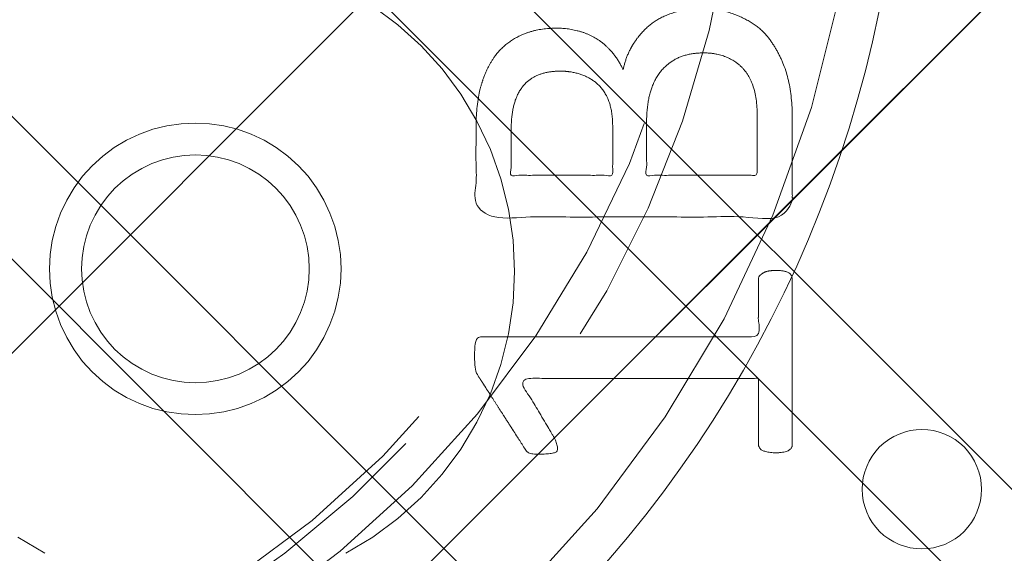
# Model space of a CAD drawing. Header units: inches. Extents: x -465 to -303, y -234 to 7.
# Tile 26 of 71: x -392.595 to -391.199, y -0.45 to 0.306. Entities that reach past the tile are written whole.
import ezdxf

# ---------------------------------------------------------------- set-up
doc = ezdxf.new("R2010")
doc.units = ezdxf.units.IN
doc.header["$LTSCALE"] = 32
doc.header["$MEASUREMENT"] = 0
doc.linetypes.add('Dash Style-1', pattern=[0.083328, 0.041656, -0.041672])
for name, color, linetype, lineweight in [('DashLine', 7, 'Dash Style-1', 13), ('DashLineFill', 7, 'Dash Style-1', 13), ('Drawing', 7, 'Continuous', 18), ('None', 7, 'Continuous', 18), ('Plastic-BracketCover', 7, 'Continuous', 13), ('SolidLine', 7, 'Continuous', 15), ('Wood_1-H', 7, 'Continuous', 13)]:
    doc.layers.add(name, color=color, linetype=linetype, lineweight=lineweight)
pattern_1 = [(45, (0, 0), (-1.61301565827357, 1.935715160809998), []), (45, (-1.0608, 1.0608), (-0.4723460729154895, 0.4167612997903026), [])]

# ---------------------------------------------------------------- blocks, each defined once
blk = doc.blocks.new('Group-8')
at = {"layer": 'Plastic-BracketCover', "color": 7}
for points, knots in [([(1.425934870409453, -0.3398696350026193), (1.448079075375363, -0.3398696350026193), (1.483143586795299, -0.3509408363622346), (1.512671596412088, -0.3693958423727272), (1.532972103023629, -0.3970783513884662), (1.555118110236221, -0.4469059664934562), (1.555118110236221, -0.5539431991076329), (1.555118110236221, -0.6203803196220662), (1.544045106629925, -0.6351443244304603), (1.330892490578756, -0.6351443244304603), (1.117739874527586, -0.6351443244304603), (1.106666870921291, -0.6203803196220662), (1.106666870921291, -0.5622479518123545), (1.106666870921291, -0.4708965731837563), (1.123276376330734, -0.4192243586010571), (1.150958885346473, -0.3860053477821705), (1.193405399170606, -0.3675503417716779), (1.235850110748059, -0.3675503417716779), (1.265378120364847, -0.374932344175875), (1.289369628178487, -0.3896963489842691), (1.309670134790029, -0.4136878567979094), (1.315206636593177, -0.4266063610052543), (1.318897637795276, -0.4081513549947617), (1.337350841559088, -0.3767778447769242), (1.365033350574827, -0.3527863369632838), (1.403788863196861, -0.3398696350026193), (1.425934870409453, -0.3398696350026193)], [0, 0, 0, 0.03145524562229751, 0.062910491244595, 0.09436573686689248, 0.1258209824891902, 0.188731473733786, 0.2661585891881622, 0.2758371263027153, 0.2855156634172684, 0.4355309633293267, 0.4452095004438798, 0.4548880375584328, 0.5214267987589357, 0.5746587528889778, 0.6278907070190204, 0.6811226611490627, 0.7343546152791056, 0.7627468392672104, 0.7911390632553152, 0.8195312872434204, 0.8479235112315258, 0.8479235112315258, 0.8859426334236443, 0.9239617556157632, 0.9619808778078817, 1, 1, 1]), ([(1.429625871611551, -0.4026148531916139), (1.409325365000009, -0.4026148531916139), (1.379797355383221, -0.4155333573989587), (1.359496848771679, -0.4395248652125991), (1.348423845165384, -0.4764330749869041), (1.348423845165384, -0.5401028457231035), (1.348423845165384, -0.5760901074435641), (1.426856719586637, -0.5760901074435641), (1.505289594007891, -0.5760901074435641), (1.505289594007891, -0.5327208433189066), (1.505289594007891, -0.4487514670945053), (1.477607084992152, -0.4155333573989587), (1.448079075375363, -0.4026148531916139), (1.429625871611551, -0.4026148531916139)], [0, 0, 0, 0.07915587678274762, 0.1583117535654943, 0.2374676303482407, 0.3166235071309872, 0.4195261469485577, 0.4195261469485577, 0.6437985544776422, 0.6437985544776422, 0.7678094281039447, 0.8839047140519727, 0.9419523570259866, 1, 1, 1]), ([(1.226622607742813, -0.4284518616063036), (1.210013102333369, -0.4284518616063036), (1.18417789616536, -0.4376793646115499), (1.165722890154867, -0.4579798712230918), (1.156495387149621, -0.4893515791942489), (1.156495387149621, -0.5447165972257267), (1.156495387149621, -0.5760901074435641), (1.228469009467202, -0.5760901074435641), (1.300442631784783, -0.5760901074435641), (1.300442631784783, -0.5419483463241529), (1.300442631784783, -0.4856605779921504), (1.289369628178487, -0.4561343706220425), (1.269069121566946, -0.4376793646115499), (1.241386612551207, -0.4284518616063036), (1.226622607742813, -0.4284518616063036)], [0, 0, 0, 0.07449877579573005, 0.1489975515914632, 0.223496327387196, 0.2979951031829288, 0.3954165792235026, 0.3954165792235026, 0.6189101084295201, 0.6189101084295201, 0.7249275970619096, 0.7936956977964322, 0.8624637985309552, 0.9312318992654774, 1, 1, 1]), ([(1.53112660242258, -0.7109774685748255), (1.538508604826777, -0.7109774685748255), (1.552349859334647, -0.7137457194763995), (1.555118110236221, -0.7220504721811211), (1.555118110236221, -0.841083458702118), (1.555118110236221, -0.9601164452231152), (1.553272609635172, -0.9638074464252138), (1.547736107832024, -0.9674984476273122), (1.538508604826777, -0.9693439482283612), (1.525590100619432, -0.9693439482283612), (1.516362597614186, -0.9674984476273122), (1.510826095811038, -0.965652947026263), (1.50713509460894, -0.9601164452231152), (1.50713509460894, -0.9112115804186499), (1.50713509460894, -0.864152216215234), (1.337351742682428, -0.864152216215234), (1.167568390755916, -0.864152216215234), (1.193404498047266, -0.9075205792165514), (1.219240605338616, -0.9508889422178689), (1.221086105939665, -0.9564254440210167), (1.222931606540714, -0.965652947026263), (1.219240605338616, -0.9693439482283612), (1.20816760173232, -0.9711894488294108), (1.195712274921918, -0.9711894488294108), (1.186023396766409, -0.9711894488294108), (1.180486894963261, -0.9693439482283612), (1.176795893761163, -0.965652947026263), (1.174950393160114, -0.9619619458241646), (1.141731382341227, -0.9102888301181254), (1.10851237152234, -0.8586157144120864), (1.106666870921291, -0.8567702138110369), (1.106666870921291, -0.8530792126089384), (1.104821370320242, -0.8475427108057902), (1.104821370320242, -0.8304718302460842), (1.104821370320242, -0.8124781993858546), (1.10851237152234, -0.8069416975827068), (1.112203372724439, -0.8050961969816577), (1.310591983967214, -0.8050961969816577), (1.50713509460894, -0.8050961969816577), (1.50713509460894, -0.7644960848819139), (1.50713509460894, -0.7202049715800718), (1.510826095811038, -0.7165139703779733), (1.516362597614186, -0.7128229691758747), (1.525590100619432, -0.7109774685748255), (1.53112660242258, -0.7109774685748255)], [0, 0, 0, 0.002610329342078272, 0.007830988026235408, 0.01044131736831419, 0.1761946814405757, 0.1788050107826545, 0.181415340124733, 0.1840256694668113, 0.1866359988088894, 0.1885937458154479, 0.1905514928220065, 0.192509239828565, 0.1944669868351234, 0.2443885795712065, 0.2443885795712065, 0.4244984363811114, 0.4244984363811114, 0.4780496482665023, 0.4780496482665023, 0.4842405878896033, 0.4904315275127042, 0.4966224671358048, 0.5028134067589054, 0.5070707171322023, 0.5109409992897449, 0.5148112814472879, 0.5186815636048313, 0.5186815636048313, 0.5762947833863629, 0.5762947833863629, 0.5787425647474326, 0.5811903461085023, 0.5836381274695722, 0.5902471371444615, 0.5931844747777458, 0.5961218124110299, 0.5990591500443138, 0.9118813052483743, 0.9118813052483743, 0.9765012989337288, 0.9823759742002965, 0.9882506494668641, 0.9941253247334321, 1, 1, 1])]:
    blk.add_open_spline(points, degree=2, knots=knots, dxfattribs=at)
blk = doc.blocks.new('1BRPFY-Leg_Plate (2D)')
at = {"layer": 'DashLineFill', "linetype": 'Continuous', "lineweight": 13}
h = blk.add_hatch(dxfattribs=at)
h.set_pattern_fill('Steel', color=253, style=0, pattern_type=2)
h.set_pattern_definition(pattern_1)
edge = h.paths.add_edge_path()
edge.add_arc((-1.704724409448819, -1.704724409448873), 0.125984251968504, 179.9999999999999, 269.9999999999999)
edge.add_line((-1.704724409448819, -1.830708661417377), (1.704724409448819, -1.830708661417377))
edge.add_arc((1.704724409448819, -1.704724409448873), 0.125984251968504, 270.0000000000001, 360.0000000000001)
edge.add_line((1.830708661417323, -1.704724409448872), (1.830708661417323, 1.704724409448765))
edge.add_arc((1.704724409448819, 1.704724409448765), 0.1259842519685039, 0, 90)
edge.add_line((1.704724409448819, 1.830708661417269), (-1.704724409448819, 1.830708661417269))
edge.add_arc((-1.704724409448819, 1.704724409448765), 0.1259842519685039, 90, 180)
edge.add_line((-1.830708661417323, 1.704724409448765), (-1.830708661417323, -1.704724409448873))
at = {"layer": 'DashLineFill', "flags": 128}
blk.add_lwpolyline([(-1.830708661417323, -1.704724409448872, 0.414213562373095), (-1.704724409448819, -1.830708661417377), (1.704724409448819, -1.830708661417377, 0.414213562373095), (1.830708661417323, -1.704724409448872), (1.830708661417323, 1.704724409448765, 0.414213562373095), (1.704724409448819, 1.830708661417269), (-1.704724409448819, 1.830708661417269, 0.414213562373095), (-1.830708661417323, 1.704724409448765)], format="xyb", close=True, dxfattribs=at)
at = {"layer": 'SolidLine', "flags": 128}
blk.add_lwpolyline([(0.7086614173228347, -0.5019685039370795), (0.728920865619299, -0.5029637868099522), (0.7489852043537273, -0.5059400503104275), (0.7686612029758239, -0.5108686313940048), (0.7877593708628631, -0.5177020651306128), (0.8060957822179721, -0.5263745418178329), (0.823493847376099, -0.5368025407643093), (0.8397860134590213, -0.5488856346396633), (0.8548153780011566, -0.5625074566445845), (0.8684372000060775, -0.5775368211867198), (0.8805202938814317, -0.5938289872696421), (0.8909482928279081, -0.611227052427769), (0.8996207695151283, -0.6295634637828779), (0.9064542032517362, -0.6486616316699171), (0.9113827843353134, -0.6683376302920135), (0.9143590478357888, -0.688401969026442), (0.9153543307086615, -0.7086614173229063), (0.9143590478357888, -0.7289208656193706), (0.9113827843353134, -0.748985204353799), (0.9064542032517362, -0.7686612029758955), (0.8996207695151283, -0.7877593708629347), (0.8909482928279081, -0.8060957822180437), (0.8805202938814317, -0.8234938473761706), (0.8684372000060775, -0.8397860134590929), (0.8548153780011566, -0.8548153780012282), (0.8397860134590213, -0.8684372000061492), (0.823493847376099, -0.8805202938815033), (0.8060957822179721, -0.8909482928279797), (0.7877593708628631, -0.8996207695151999), (0.7686612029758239, -0.9064542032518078), (0.7489852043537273, -0.9113827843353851), (0.728920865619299, -0.9143590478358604), (0.7086614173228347, -0.9153543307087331), (0.6884019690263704, -0.9143590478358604), (0.668337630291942, -0.9113827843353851), (0.6486616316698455, -0.9064542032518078), (0.6295634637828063, -0.8996207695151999), (0.6112270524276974, -0.8909482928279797), (0.5938289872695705, -0.8805202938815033), (0.5775368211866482, -0.8684372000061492), (0.5625074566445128, -0.8548153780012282), (0.5488856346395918, -0.8397860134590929), (0.5368025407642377, -0.8234938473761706), (0.5263745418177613, -0.8060957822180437), (0.5177020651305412, -0.7877593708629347), (0.5108686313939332, -0.7686612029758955), (0.5059400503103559, -0.748985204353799), (0.5029637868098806, -0.7289208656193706), (0.5019685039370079, -0.7086614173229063), (0.5029637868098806, -0.688401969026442), (0.5059400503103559, -0.6683376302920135), (0.5108686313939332, -0.6486616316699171), (0.5177020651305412, -0.6295634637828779), (0.5263745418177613, -0.611227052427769), (0.5368025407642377, -0.5938289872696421), (0.5488856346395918, -0.5775368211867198), (0.5625074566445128, -0.5625074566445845), (0.5775368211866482, -0.5488856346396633), (0.5938289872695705, -0.5368025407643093), (0.6112270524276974, -0.5263745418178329), (0.6295634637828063, -0.5177020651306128), (0.6486616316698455, -0.5108686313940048), (0.668337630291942, -0.5059400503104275), (0.6884019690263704, -0.5029637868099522)], close=True, dxfattribs=at)
at = {"layer": 'Plastic-BracketCover', "color": 7}
blk.add_blockref('Group-8', (0, 0), dxfattribs=at)
blk = doc.blocks.new('1BRPX5-Util_Bkt_Sm-F (2D)')
at = {"layer": 'DashLineFill', "linetype": 'Continuous', "lineweight": 13}
h = blk.add_hatch(dxfattribs=at)
h.set_pattern_fill('Steel', color=253, style=0, pattern_type=2)
h.set_pattern_definition(pattern_1)
edge = h.paths.add_edge_path()
edge.add_line((-4.468503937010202, 4.413385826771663), (-3.12992125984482, 4.413385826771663))
edge.add_line((-3.12992125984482, 4.413385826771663), (-3.12992125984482, -1.854330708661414))
edge.add_line((-3.12992125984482, -1.854330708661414), (-4.468503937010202, -1.854330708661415))
edge.add_line((-4.468503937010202, -1.854330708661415), (-4.468503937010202, -1.988188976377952))
edge.add_line((-4.468503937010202, -1.988188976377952), (-2.421259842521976, -1.988188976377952))
edge.add_line((-2.421259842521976, -1.988188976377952), (-2.421259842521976, -2.366141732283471))
edge.add_arc((-2.303149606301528, -2.366141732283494), 0.1181102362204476, 179.9999999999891, 270.000000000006)
edge.add_line((-2.303149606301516, -2.484251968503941), (2.303149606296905, -2.484251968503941))
edge.add_arc((2.303149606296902, -2.366141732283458), 0.1181102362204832, 270.0000000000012, 359.9999999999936)
edge.add_line((2.421259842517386, -2.366141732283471), (2.421259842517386, -1.988188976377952))
edge.add_line((2.421259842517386, -1.988188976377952), (4.468503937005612, -1.988188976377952))
edge.add_line((4.468503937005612, -1.988188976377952), (4.468503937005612, -1.854330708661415))
edge.add_line((4.468503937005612, -1.854330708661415), (3.12992125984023, -1.854330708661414))
edge.add_line((3.12992125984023, -1.854330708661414), (3.12992125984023, 4.413385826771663))
edge.add_line((3.12992125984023, 4.413385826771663), (4.468503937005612, 4.413385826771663))
edge.add_line((4.468503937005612, 4.413385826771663), (4.468503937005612, 4.547244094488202))
edge.add_line((4.468503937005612, 4.547244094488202), (2.421259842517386, 4.547244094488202))
edge.add_line((2.421259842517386, 4.547244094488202), (2.421259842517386, 4.925196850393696))
edge.add_arc((2.303149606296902, 4.925196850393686), 0.1181102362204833, 5.365542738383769e-12, 89.99999999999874)
edge.add_line((2.303149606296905, 5.043307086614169), (-2.303149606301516, 5.043307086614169))
edge.add_arc((-2.303149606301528, 4.92519685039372), 0.1181102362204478, 89.99999999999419, 180.0000000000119)
edge.add_line((-2.421259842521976, 4.925196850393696), (-2.421259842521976, 4.547244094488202))
edge.add_line((-2.421259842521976, 4.547244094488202), (-4.468503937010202, 4.547244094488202))
edge.add_line((-4.468503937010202, 4.547244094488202), (-4.468503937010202, 4.413385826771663))
at = {"layer": 'SolidLine', "flags": 128}
for points in [[(0.9601991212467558, -0.3361456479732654), (0.9958867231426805, -0.3626133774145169), (1.028808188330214, -0.3924516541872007), (1.058646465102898, -0.4253731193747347), (1.08511419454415, -0.4610607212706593), (1.107956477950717, -0.4991707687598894), (1.126953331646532, -0.5393362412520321), (1.141921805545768, -0.5811703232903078), (1.152717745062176, -0.6242701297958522), (1.15923717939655, -0.6682205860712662), (1.161417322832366, -0.7125984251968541), (1.15923717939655, -0.756976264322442), (1.152717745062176, -0.800926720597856), (1.141921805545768, -0.8440265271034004), (1.126953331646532, -0.8858606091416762), (1.107956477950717, -0.9260260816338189), (1.08511419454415, -0.9641361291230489), (1.058646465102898, -0.9998237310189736), (1.028808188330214, -1.032745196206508), (0.9958867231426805, -1.062583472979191), (0.9601991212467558, -1.089051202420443), (0.9220890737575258, -1.11189348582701)], [(0.4952337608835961, -1.11189348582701), (0.4571237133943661, -1.089051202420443)]]:
    blk.add_lwpolyline(points, dxfattribs=at)
blk = doc.blocks.new('Slate-LegBrace (2D)')
at = {"layer": 'DashLineFill', "linetype": 'Continuous', "lineweight": 13}
h = blk.add_hatch(dxfattribs=at)
h.set_pattern_fill('Steel', color=253, style=0, pattern_type=2)
h.set_pattern_definition(pattern_1)
edge = h.paths.add_edge_path()
edge.add_line((-2.199587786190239, -0.1351515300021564), (-1.374775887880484, -0.1351515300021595))
edge.add_arc((3.636636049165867e-15, -0.01355418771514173), 1.380142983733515, 185.0545920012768, 354.9454079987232)
edge.add_line((1.374775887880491, -0.13515153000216), (2.199718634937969, -0.1351515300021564))
edge.add_arc((6.54243738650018e-05, -0.01705725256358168), 2.202821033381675, 183.0731271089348, 356.92687289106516, ccw=False)
h = blk.add_hatch(dxfattribs=at)
h.set_pattern_fill('Steel', color=253, style=0, pattern_type=2)
h.set_pattern_definition(pattern_1)
edge = h.paths.add_edge_path()
edge.add_line((2.191696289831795, -0.2375138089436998), (1.463739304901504, -0.2375137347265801))
edge.add_arc((-6.542437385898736e-05, -0.01704129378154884), 1.480314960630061, 188.5652811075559, 351.4347188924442, ccw=False)
edge.add_line((-1.463870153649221, -0.2375137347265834), (-2.191827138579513, -0.2375138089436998))
edge.add_line((-2.191827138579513, -0.2375138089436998), (-2.199718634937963, -0.1351515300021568))
edge.add_line((-2.199718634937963, -0.1351515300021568), (-1.374775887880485, -0.1351515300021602))
edge.add_arc((2.937282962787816e-15, -0.01355418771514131), 1.380142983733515, 185.0545920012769, 354.9454079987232)
edge.add_line((1.37477588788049, -0.1351515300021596), (2.199587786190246, -0.1351515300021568))
edge.add_line((2.199587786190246, -0.1351515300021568), (2.191696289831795, -0.2375138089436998))
h = blk.add_hatch(dxfattribs=at)
h.set_pattern_fill('Steel', color=253, style=0, pattern_type=2)
h.set_pattern_definition(pattern_1)
h.paths.add_polyline_path([(1.738774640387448, -0.9363963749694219), (1.747067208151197, -0.9368037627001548), (1.755279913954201, -0.9380220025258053), (1.763333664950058, -0.940039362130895), (1.771150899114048, -0.9428364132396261), (1.778656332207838, -0.9463862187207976), (1.785777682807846, -0.9506545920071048), (1.79244636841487, -0.9556004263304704), (1.798598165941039, -0.9611760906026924), (1.804173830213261, -0.9673278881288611), (1.809119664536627, -0.9739965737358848), (1.813388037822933, -0.9811179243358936), (1.816937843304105, -0.9886233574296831), (1.819734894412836, -0.9964405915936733), (1.821752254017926, -1.00449434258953), (1.822970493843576, -1.012707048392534), (1.823377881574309, -1.020999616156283), (1.822970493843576, -1.029292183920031), (1.821752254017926, -1.037504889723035), (1.819734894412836, -1.045558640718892), (1.816937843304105, -1.053375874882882), (1.813388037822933, -1.060881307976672), (1.809119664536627, -1.06800265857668), (1.804173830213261, -1.074671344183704), (1.798598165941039, -1.080823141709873), (1.79244636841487, -1.086398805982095), (1.785777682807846, -1.09134464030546), (1.778656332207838, -1.095613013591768), (1.771150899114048, -1.099162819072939), (1.763333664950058, -1.10195987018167), (1.755279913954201, -1.10397722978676), (1.747067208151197, -1.10519546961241), (1.738774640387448, -1.105602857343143), (1.7304820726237, -1.10519546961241), (1.722269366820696, -1.10397722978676), (1.714215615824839, -1.10195987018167), (1.706398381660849, -1.099162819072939), (1.698892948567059, -1.095613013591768), (1.691771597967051, -1.09134464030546), (1.685102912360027, -1.086398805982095), (1.678951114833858, -1.080823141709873), (1.673375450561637, -1.074671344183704), (1.668429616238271, -1.06800265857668), (1.664161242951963, -1.060881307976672), (1.660611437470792, -1.053375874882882), (1.657814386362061, -1.045558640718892), (1.655797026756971, -1.037504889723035), (1.654578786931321, -1.029292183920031), (1.654171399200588, -1.020999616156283), (1.654578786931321, -1.012707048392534), (1.655797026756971, -1.00449434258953), (1.657814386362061, -0.9964405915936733), (1.660611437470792, -0.9886233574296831), (1.664161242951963, -0.9811179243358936), (1.668429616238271, -0.9739965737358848), (1.673375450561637, -0.9673278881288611), (1.678951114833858, -0.9611760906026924), (1.685102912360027, -0.9556004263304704), (1.691771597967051, -0.9506545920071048), (1.698892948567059, -0.9463862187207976), (1.706398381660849, -0.9428364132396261), (1.714215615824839, -0.940039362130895), (1.722269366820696, -0.9380220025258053), (1.7304820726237, -0.9368037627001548)])
at = {"layer": 'DashLineFill', "flags": 128}
for points in [[(2.191696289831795, -0.2375138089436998), (1.463739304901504, -0.2375137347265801, -0.860662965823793), (-1.463870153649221, -0.2375137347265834), (-2.191827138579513, -0.2375138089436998), (-2.199718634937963, -0.1351515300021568), (-1.374775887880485, -0.1351515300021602, 0.9154551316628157), (1.37477588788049, -0.1351515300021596), (2.199587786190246, -0.1351515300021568)], [(-2.199587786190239, -0.1351515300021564), (-1.374775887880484, -0.1351515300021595, 0.9154551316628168), (1.374775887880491, -0.13515153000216), (2.199718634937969, -0.1351515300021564, -0.9477524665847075)]]:
    blk.add_lwpolyline(points, format="xyb", close=True, dxfattribs=at)
blk.add_lwpolyline([(1.738774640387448, -0.9363963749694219), (1.747067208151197, -0.9368037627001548), (1.755279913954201, -0.9380220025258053), (1.763333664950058, -0.940039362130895), (1.771150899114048, -0.9428364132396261), (1.778656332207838, -0.9463862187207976), (1.785777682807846, -0.9506545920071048), (1.79244636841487, -0.9556004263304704), (1.798598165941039, -0.9611760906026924), (1.804173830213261, -0.9673278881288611), (1.809119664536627, -0.9739965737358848), (1.813388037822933, -0.9811179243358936), (1.816937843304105, -0.9886233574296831), (1.819734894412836, -0.9964405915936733), (1.821752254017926, -1.00449434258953), (1.822970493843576, -1.012707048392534), (1.823377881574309, -1.020999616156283), (1.822970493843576, -1.029292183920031), (1.821752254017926, -1.037504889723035), (1.819734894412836, -1.045558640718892), (1.816937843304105, -1.053375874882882), (1.813388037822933, -1.060881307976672), (1.809119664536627, -1.06800265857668), (1.804173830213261, -1.074671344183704), (1.798598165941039, -1.080823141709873), (1.79244636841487, -1.086398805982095), (1.785777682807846, -1.09134464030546), (1.778656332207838, -1.095613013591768), (1.771150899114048, -1.099162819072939), (1.763333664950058, -1.10195987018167), (1.755279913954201, -1.10397722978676), (1.747067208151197, -1.10519546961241), (1.738774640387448, -1.105602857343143), (1.7304820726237, -1.10519546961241), (1.722269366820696, -1.10397722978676), (1.714215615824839, -1.10195987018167), (1.706398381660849, -1.099162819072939), (1.698892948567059, -1.095613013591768), (1.691771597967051, -1.09134464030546), (1.685102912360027, -1.086398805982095), (1.678951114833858, -1.080823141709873), (1.673375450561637, -1.074671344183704), (1.668429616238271, -1.06800265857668), (1.664161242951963, -1.060881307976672), (1.660611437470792, -1.053375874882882), (1.657814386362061, -1.045558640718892), (1.655797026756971, -1.037504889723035), (1.654578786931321, -1.029292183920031), (1.654171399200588, -1.020999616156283), (1.654578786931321, -1.012707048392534), (1.655797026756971, -1.00449434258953), (1.657814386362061, -0.9964405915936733), (1.660611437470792, -0.9886233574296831), (1.664161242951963, -0.9811179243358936), (1.668429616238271, -0.9739965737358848), (1.673375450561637, -0.9673278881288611), (1.678951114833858, -0.9611760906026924), (1.685102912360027, -0.9556004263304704), (1.691771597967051, -0.9506545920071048), (1.698892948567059, -0.9463862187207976), (1.706398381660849, -0.9428364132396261), (1.714215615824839, -0.940039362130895), (1.722269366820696, -0.9380220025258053), (1.7304820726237, -0.9368037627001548)], close=True, dxfattribs=at)
blk = doc.blocks.new('TLLegSleeve (2D)')
at = {"layer": 'DashLineFill', "linetype": 'Continuous', "lineweight": 13}
h = blk.add_hatch(dxfattribs=at)
h.set_pattern_fill('Steel', color=253, style=0, pattern_type=2)
h.set_pattern_definition(pattern_1)
edge = h.paths.add_edge_path()
edge.add_line((1.08267716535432, 1.402343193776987), (1.08267716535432, 2.913385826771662))
edge.add_arc((-1.707523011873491e-13, 2.913385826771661), 1.08267716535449, 4.479377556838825e-14, 180)
edge.add_line((-1.082677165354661, 2.913385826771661), (-1.08267716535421, 1.402343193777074))
edge.add_arc((-1.332267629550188e-15, 2.886579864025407e-15), 1.771653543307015, 127.6698869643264, 412.330113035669)
edge.add_line((1.08267716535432, 1.402343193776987), (1.08267716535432, 1.402343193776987))
edge = h.paths.add_edge_path()
edge.add_arc((1.665334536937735e-15, 2.91338582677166), 0.7480314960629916, 180, 360)
edge.add_arc((1.665334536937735e-15, 2.91338582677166), 0.7480314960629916, 9.54166404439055e-15, 180)
edge.add_line((-0.7480314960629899, 2.91338582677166), (-0.7480314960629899, 2.91338582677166))
edge = h.paths.add_edge_path()
edge.add_arc((-1.723066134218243e-13, 5.70119602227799e-16), 1.437007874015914, 180, 360)
edge.add_arc((-1.723066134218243e-13, 9.149983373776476e-17), 1.437007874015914, 9.541664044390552e-15, 180)
edge.add_line((-1.437007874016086, 3.308097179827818e-16), (-1.437007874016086, 3.308097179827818e-16))
at = {"layer": 'DashLine', "color": 8, "flags": 128}
blk.add_lwpolyline([(1.653543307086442, 1.118599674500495e-14), (1.645581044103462, -0.1620755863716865), (1.621770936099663, -0.3225902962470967), (1.582342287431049, -0.4799982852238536), (1.527674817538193, -0.6327836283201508), (1.45829500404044, -0.7794749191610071), (1.374871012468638, -0.9186594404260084), (1.278206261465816, -1.048996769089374), (1.169231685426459, -1.169231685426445), (1.048996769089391, -1.278206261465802), (0.918659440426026, -1.374871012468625), (0.7794749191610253, -1.458295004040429), (0.6327836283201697, -1.527674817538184), (0.4799982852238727, -1.582342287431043), (0.3225902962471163, -1.621770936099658), (0.1620755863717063, -1.645581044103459), (8.723964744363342e-15, -1.653543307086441), (-0.162075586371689, -1.645581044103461), (-0.3225902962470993, -1.621770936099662), (-0.4799982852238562, -1.582342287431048), (-0.6327836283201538, -1.527674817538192), (-0.7794749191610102, -1.458295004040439), (-0.9186594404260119, -1.374871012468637), (-1.048996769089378, -1.278206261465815), (-1.169231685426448, -1.169231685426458), (-1.278206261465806, -1.048996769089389), (-1.374871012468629, -0.9186594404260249), (-1.458295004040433, -0.7794749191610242), (-1.527674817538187, -0.6327836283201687), (-1.582342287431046, -0.4799982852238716), (-1.621770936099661, -0.3225902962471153), (-1.645581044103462, -0.1620755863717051), (-1.653543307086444, -7.741682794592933e-15), (-1.645581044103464, 0.1620755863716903), (-1.621770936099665, 0.3225902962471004), (-1.582342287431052, 0.4799982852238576), (-1.527674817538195, 0.6327836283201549), (-1.458295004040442, 0.7794749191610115), (-1.37487101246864, 0.918659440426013), (-1.278206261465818, 1.048996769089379), (-1.169231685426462, 1.169231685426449), (-1.048996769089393, 1.278206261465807), (-0.9186594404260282, 1.37487101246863), (-0.7794749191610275, 1.458295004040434), (-0.6327836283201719, 1.527674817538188), (-0.479998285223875, 1.582342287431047), (-0.3225902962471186, 1.621770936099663), (-0.1620755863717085, 1.645581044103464), (-1.096189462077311e-14, 1.653543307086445), (0.1620755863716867, 1.645581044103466), (0.3225902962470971, 1.621770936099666), (0.479998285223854, 1.582342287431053), (0.6327836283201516, 1.527674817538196), (0.7794749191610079, 1.458295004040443), (0.9186594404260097, 1.374871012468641), (1.048996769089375, 1.278206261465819), (1.169231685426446, 1.169231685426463), (1.278206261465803, 1.048996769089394), (1.374871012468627, 0.9186594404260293), (1.458295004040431, 0.7794749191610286), (1.527674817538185, 0.6327836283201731), (1.582342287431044, 0.4799982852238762), (1.621770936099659, 0.3225902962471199), (1.64558104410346, 0.1620755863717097)], close=True, dxfattribs=at)
at = {"layer": 'DashLineFill', "flags": 128}
for points in [[(1.08267716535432, 1.402343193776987), (1.08267716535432, 2.913385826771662, 0.9999999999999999), (-1.082677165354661, 2.913385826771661), (-1.08267716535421, 1.402343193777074, 2.931618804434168), (1.08267716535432, 1.402343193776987)], [(-1.437007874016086, 3.308097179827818e-16, 0.9999999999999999), (1.437007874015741, 3.308097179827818e-16, 0.9999999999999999), (-1.437007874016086, 3.308097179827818e-16)]]:
    blk.add_lwpolyline(points, format="xyb", close=True, dxfattribs=at)
blk = doc.blocks.new('Group-10')
at = {"layer": 'SolidLine', "flags": 128}
blk.add_lwpolyline([(16.27952755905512, -5.31496062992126, -0.414213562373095), (17.99212598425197, -3.602362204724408, -0.414213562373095), (19.70472440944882, -5.31496062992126, -0.414213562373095), (17.99212598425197, -7.027559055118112, -0.414213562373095)], format="xyb", close=True, dxfattribs=at)
at = {"layer": 'Wood_1-H', "color": 7}
for name, p in [('1BRPX5-Util_Bkt_Sm-F (2D)', (17.99212598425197, -5.314960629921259)), ('TLLegSleeve (2D)', (17.99212598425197, -5.31496062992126)), ('Slate-LegBrace (2D)', (17.99212598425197, -5.31496062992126)), ('1BRPFY-Leg_Plate (2D)', (17.99212598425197, -5.31496062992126))]:
    blk.add_blockref(name, p, dxfattribs=at)
blk = doc.blocks.new('Group-11')
at = {"layer": 'None'}
blk.add_blockref('Group-10', (0, 0), dxfattribs=at)
blk = doc.blocks.new('SL Utility Cabinet (2D)')
at = {"layer": 'None'}
blk.add_blockref('Group-11', (0, 0), dxfattribs=at)
at = {"layer": 'Drawing', "color": 0, "flags": 1}
for tag in ['Tag', 'Catalog', 'Option1', 'Option2', 'Option3', 'Option4', 'Option5', 'Option6', 'Option7', 'Option8', 'Option9', 'Option10', 'Option11', 'Option12', 'Custom', 'FinishGroup', 'Discount', 'Item2', 'Item3', 'Item6', 'Item9', 'Item10', 'Item12', 'Item13', 'Item16', 'Item19', 'Item20', 'Item21', 'Item22', 'Item23', 'Item24', 'Item25', 'Item8', 'Item18', 'Item1', 'Item4', 'Item5', 'Item7', 'Item11', 'Item14', 'Item15', 'Item17']:
    blk.add_attdef(tag, (-51.58792002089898, 4.551681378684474), '', height=0.007086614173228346, dxfattribs=at)
blk = doc.blocks.new('TL14_lower_leg (2D)')
at = {"layer": 'DashLine', "flags": 128}
for points in [[(-1.777195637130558e-14, 1.377952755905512), (0.1350629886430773, 1.371317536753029), (0.2688252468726, 1.351475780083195), (0.3999985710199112, 1.318618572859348), (0.5273196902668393, 1.27306234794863), (0.649562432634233, 1.215245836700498), (0.7655495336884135, 1.14572584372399), (0.8741639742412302, 1.065171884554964), (0.9743597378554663, 0.9743597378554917), (1.065171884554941, 0.8741639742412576), (1.14572584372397, 0.7655495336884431), (1.215245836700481, 0.6495624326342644), (1.273062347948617, 0.5273196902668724), (1.318618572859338, 0.3999985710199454), (1.351475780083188, 0.2688252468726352), (1.371317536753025, 0.1350629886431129), (1.377952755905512, 1.783045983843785e-14), (1.371317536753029, -0.1350629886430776), (1.351475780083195, -0.2688252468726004), (1.318618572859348, -0.3999985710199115), (1.27306234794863, -0.5273196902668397), (1.215245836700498, -0.6495624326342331), (1.145725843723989, -0.7655495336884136), (1.065171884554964, -0.8741639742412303), (0.9743597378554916, -0.9743597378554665), (0.8741639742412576, -1.065171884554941), (0.7655495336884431, -1.14572584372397), (0.6495624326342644, -1.215245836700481), (0.5273196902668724, -1.273062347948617), (0.3999985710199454, -1.318618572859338), (0.2688252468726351, -1.351475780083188), (0.135062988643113, -1.371317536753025), (1.777195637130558e-14, -1.377952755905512), (-0.1350629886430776, -1.371317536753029), (-0.2688252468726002, -1.351475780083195), (-0.3999985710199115, -1.318618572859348), (-0.5273196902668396, -1.27306234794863), (-0.6495624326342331, -1.215245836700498), (-0.7655495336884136, -1.14572584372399), (-0.8741639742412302, -1.065171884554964), (-0.9743597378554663, -0.9743597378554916), (-1.065171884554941, -0.8741639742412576), (-1.14572584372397, -0.7655495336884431), (-1.215245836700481, -0.6495624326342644), (-1.273062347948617, -0.5273196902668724), (-1.318618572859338, -0.3999985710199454), (-1.351475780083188, -0.2688252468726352), (-1.371317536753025, -0.1350629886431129), (-1.377952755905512, -1.783045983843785e-14), (-1.371317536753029, 0.1350629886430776), (-1.351475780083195, 0.2688252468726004), (-1.318618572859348, 0.3999985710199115), (-1.27306234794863, 0.5273196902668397), (-1.215245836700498, 0.6495624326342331), (-1.145725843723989, 0.7655495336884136), (-1.065171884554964, 0.8741639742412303), (-0.9743597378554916, 0.9743597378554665), (-0.8741639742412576, 1.065171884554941), (-0.7655495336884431, 1.14572584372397), (-0.6495624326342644, 1.215245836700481), (-0.5273196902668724, 1.273062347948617), (-0.3999985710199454, 1.318618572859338), (-0.2688252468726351, 1.351475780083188), (-0.135062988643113, 1.371317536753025)], [(-0.7086614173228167, -0.547244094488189), (-0.6928397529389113, -0.54802136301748), (-0.6771704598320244, -0.5503456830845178), (-0.6618044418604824, -0.5541946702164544), (-0.6468896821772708, -0.5595312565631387), (-0.6325698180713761, -0.5663040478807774), (-0.6189827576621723, -0.574447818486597), (-0.6062593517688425, -0.5838841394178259), (-0.5945221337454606, -0.5945221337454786), (-0.583884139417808, -0.6062593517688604), (-0.5744478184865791, -0.6189827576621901), (-0.5663040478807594, -0.632569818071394), (-0.5595312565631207, -0.6468896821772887), (-0.5541946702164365, -0.6618044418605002), (-0.5503456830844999, -0.6771704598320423), (-0.5480213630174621, -0.6928397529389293), (-0.547244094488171, -0.7086614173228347), (-0.5480213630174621, -0.72448308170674), (-0.5503456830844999, -0.7401523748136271), (-0.5541946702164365, -0.7555183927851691), (-0.5595312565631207, -0.7704331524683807), (-0.5663040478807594, -0.7847530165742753), (-0.5744478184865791, -0.7983400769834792), (-0.583884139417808, -0.811063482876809), (-0.5945221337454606, -0.8228007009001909), (-0.6062593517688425, -0.8334386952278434), (-0.6189827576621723, -0.8428750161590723), (-0.6325698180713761, -0.8510187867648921), (-0.6468896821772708, -0.8577915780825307), (-0.6618044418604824, -0.8631281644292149), (-0.6771704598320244, -0.8669771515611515), (-0.6928397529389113, -0.8693014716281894), (-0.7086614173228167, -0.8700787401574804), (-0.7244830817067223, -0.8693014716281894), (-0.7401523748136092, -0.8669771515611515), (-0.7555183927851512, -0.8631281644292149), (-0.7704331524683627, -0.8577915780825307), (-0.7847530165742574, -0.8510187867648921), (-0.7983400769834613, -0.8428750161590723), (-0.8110634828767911, -0.8334386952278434), (-0.822800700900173, -0.8228007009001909), (-0.8334386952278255, -0.811063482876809), (-0.8428750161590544, -0.7983400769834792), (-0.8510187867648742, -0.7847530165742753), (-0.8577915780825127, -0.7704331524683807), (-0.863128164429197, -0.7555183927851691), (-0.8669771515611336, -0.7401523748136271), (-0.8693014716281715, -0.72448308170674), (-0.8700787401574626, -0.7086614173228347), (-0.8693014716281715, -0.6928397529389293), (-0.8669771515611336, -0.6771704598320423), (-0.863128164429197, -0.6618044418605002), (-0.8577915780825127, -0.6468896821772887), (-0.8510187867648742, -0.632569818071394), (-0.8428750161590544, -0.6189827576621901), (-0.8334386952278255, -0.6062593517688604), (-0.822800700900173, -0.5945221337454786), (-0.8110634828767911, -0.5838841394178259), (-0.7983400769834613, -0.574447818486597), (-0.7847530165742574, -0.5663040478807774), (-0.7704331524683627, -0.5595312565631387), (-0.7555183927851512, -0.5541946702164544), (-0.7401523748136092, -0.5503456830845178), (-0.7244830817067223, -0.54802136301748)]]:
    blk.add_lwpolyline(points, close=True, dxfattribs=at)
blk = doc.blocks.new('Group-43')
at = {"layer": 'DashLineFill', "linetype": 'Continuous', "lineweight": 13}
h = blk.add_hatch(dxfattribs=at)
h.set_pattern_fill('Steel', color=253, style=0, pattern_type=2)
h.set_pattern_definition(pattern_1)
h.paths.add_polyline_path([(-2.066929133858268, 1.397637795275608), (2.066929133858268, 1.397637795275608), (2.066929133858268, 0.1377952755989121), (2.106299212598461, 0.1377952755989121), (2.106299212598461, -0.1377952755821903), (2.066929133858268, -0.1377952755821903), (2.066929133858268, -5.275590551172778), (2.106299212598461, -5.275590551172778), (2.106299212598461, -5.55118110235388), (2.066929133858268, -5.55118110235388), (2.066929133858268, -5.82677165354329), (-2.066929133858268, -5.82677165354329), (-2.066929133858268, -5.55118110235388), (-2.106299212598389, -5.55118110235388), (-2.106299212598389, -5.275590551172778), (-2.066929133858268, -5.275590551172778), (-2.066929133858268, -0.1377952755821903), (-2.106299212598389, -0.1377952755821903), (-2.106299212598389, 0.1377952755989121), (-2.066929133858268, 0.1377952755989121)])
blk = doc.blocks.new('TL14_upper_leg (2D)')
at = {"layer": 'DashLine', "flags": 128}
blk.add_lwpolyline([(0, 1.22047244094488), (0.1196272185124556, 1.214595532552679), (0.2381023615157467, 1.197021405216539), (0.3542844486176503, 1.167919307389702), (0.4670545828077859, 1.127569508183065), (0.5753267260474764, 1.076360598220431), (0.6780581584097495, 1.01478574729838), (0.7742595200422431, 0.9434379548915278), (0.8630043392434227, 0.8630043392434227), (0.9434379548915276, 0.7742595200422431), (1.01478574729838, 0.6780581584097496), (1.076360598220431, 0.5753267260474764), (1.127569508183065, 0.467054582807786), (1.167919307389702, 0.3542844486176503), (1.197021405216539, 0.2381023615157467), (1.214595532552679, 0.1196272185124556), (1.22047244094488, 7.47323834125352e-17), (1.214595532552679, -0.1196272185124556), (1.197021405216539, -0.2381023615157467), (1.167919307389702, -0.3542844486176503), (1.127569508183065, -0.467054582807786), (1.076360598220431, -0.5753267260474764), (1.01478574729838, -0.6780581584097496), (0.9434379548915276, -0.7742595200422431), (0.8630043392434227, -0.8630043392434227), (0.7742595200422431, -0.9434379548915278), (0.6780581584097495, -1.01478574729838), (0.5753267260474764, -1.076360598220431), (0.4670545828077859, -1.127569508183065), (0.3542844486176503, -1.167919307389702), (0.2381023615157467, -1.197021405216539), (0.1196272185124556, -1.214595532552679), (0, -1.22047244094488), (-0.1196272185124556, -1.214595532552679), (-0.2381023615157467, -1.197021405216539), (-0.3542844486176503, -1.167919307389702), (-0.4670545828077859, -1.127569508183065), (-0.5753267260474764, -1.076360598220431), (-0.6780581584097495, -1.01478574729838), (-0.7742595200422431, -0.9434379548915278), (-0.8630043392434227, -0.8630043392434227), (-0.9434379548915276, -0.7742595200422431), (-1.01478574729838, -0.6780581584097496), (-1.076360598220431, -0.5753267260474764), (-1.127569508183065, -0.467054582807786), (-1.167919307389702, -0.3542844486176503), (-1.197021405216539, -0.2381023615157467), (-1.214595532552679, -0.1196272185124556), (-1.22047244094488, 7.47323834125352e-17), (-1.214595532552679, 0.1196272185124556), (-1.197021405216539, 0.2381023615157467), (-1.167919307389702, 0.3542844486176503), (-1.127569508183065, 0.467054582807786), (-1.076360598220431, 0.5753267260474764), (-1.01478574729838, 0.6780581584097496), (-0.9434379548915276, 0.7742595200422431), (-0.8630043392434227, 0.8630043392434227), (-0.7742595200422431, 0.9434379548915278), (-0.6780581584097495, 1.01478574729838), (-0.5753267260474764, 1.076360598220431), (-0.4670545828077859, 1.127569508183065), (-0.3542844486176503, 1.167919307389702), (-0.2381023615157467, 1.197021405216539), (-0.1196272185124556, 1.214595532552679)], close=True, dxfattribs=at)
at = {"layer": 'DashLine', "color": 7}
blk.add_blockref('Group-43', (0, 0), dxfattribs=at)
blk = doc.blocks.new('1BRPT9-Bracket (2D)')
at = {"layer": 'DashLineFill', "linetype": 'Continuous', "lineweight": 13}
h = blk.add_hatch(dxfattribs=at)
h.set_pattern_fill('Steel', color=253, style=0, pattern_type=2)
h.set_pattern_definition(pattern_1)
edge = h.paths.add_edge_path()
edge.add_arc((1.677931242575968, -8.488188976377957), 0.2519685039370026, 269.999999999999, 360.0000000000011)
edge.add_line((1.929899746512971, -8.488188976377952), (1.929899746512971, -7.480314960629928))
edge.add_line((1.929899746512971, -7.480314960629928), (2.323600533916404, -7.480314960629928))
edge.add_line((2.323600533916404, -7.480314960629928), (2.323600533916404, 7.461135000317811))
edge.add_line((2.323600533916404, 7.461135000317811), (1.929899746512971, 7.480314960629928))
edge.add_line((1.929899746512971, 7.480314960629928), (1.929899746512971, 8.488188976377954))
edge.add_arc((1.677931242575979, 8.488188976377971), 0.2519685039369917, 359.999999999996, 450.0000000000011)
edge.add_line((1.677931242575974, 8.740157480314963), (-2.32206875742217, 8.740157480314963))
edge.add_line((-2.32206875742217, 8.740157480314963), (-2.32206875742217, -8.74015748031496))
edge.add_line((-2.32206875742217, -8.74015748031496), (1.677931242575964, -8.74015748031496))
blk = doc.blocks.new('Group-68')
at = {"layer": 'None', "color": 7}
for name, p, rotation in [('TL14_upper_leg (2D)', (17.99212598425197, -5.31496062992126), 90), ('1BRPT9-Bracket (2D)', (19.10629921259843, -5.31496062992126), 270), ('TL14_lower_leg (2D)', (17.99212598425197, -5.31496062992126), 90)]:
    blk.add_blockref(name, p, dxfattribs=dict(at, rotation=rotation))
blk = doc.blocks.new('Group-78')
at = {"layer": 'None'}
blk.add_blockref('Group-68', (0, 0), dxfattribs=at)
blk = doc.blocks.new('SL L Desk (2D)')
at = {"layer": 'None'}
blk.add_blockref('Group-78', (0, 0), dxfattribs=at)
at = {"layer": 'Drawing', "color": 0, "flags": 1}
for tag in ['Tag', 'Catalog', 'Option1', 'Option2', 'Option3', 'Option4', 'Option5', 'Option6', 'Option7', 'Option8', 'Option9', 'Option10', 'Option11', 'Option12', 'Custom', 'FinishGroup', 'Discount', 'Item2', 'Item3', 'Item6', 'Item9', 'Item10', 'Item12', 'Item13', 'Item16', 'Item19', 'Item20', 'Item21', 'Item22', 'Item23', 'Item24', 'Item25', 'Item8', 'Item18', 'Item1', 'Item4', 'Item5', 'Item7', 'Item11', 'Item14', 'Item15', 'Item17']:
    blk.add_attdef(tag, (-51.58772091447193, -65.64095169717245), '', height=0.007086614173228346, dxfattribs=at)

msp = doc.modelspace()

# ---------------------------------------------------------------- block references
at = {"layer": 'Drawing'}
msp.add_blockref('SL Utility Cabinet (2D)', (-411.0472440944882, 5.976377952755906), dxfattribs=at)

# ---------------------------------------------------------------- next in the draw order: block references
msp.add_blockref('SL L Desk (2D)', (-411.0470449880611, 5.976377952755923), dxfattribs=at)

doc.saveas('drawing.dxf')
